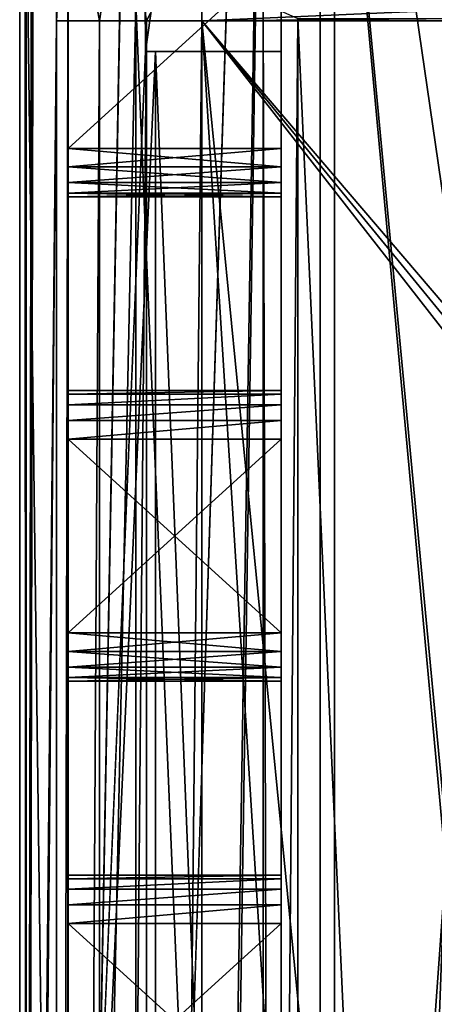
# Model space of a CAD drawing. Extents: x -3 to 104, y -79 to 161.
# Tile 22 of 203: x -2.95 to 1.33, y -21.73 to -11.57. Entities that reach past the tile are written whole.
import ezdxf

# ---------------------------------------------------------------- set-up
doc = ezdxf.new("R2010")
doc.units = 0
doc.header["$MEASUREMENT"] = 0

msp = doc.modelspace()

# ---------------------------------------------------------------- linework, layer by layer
for points in [[(-2.95, -77.599998, -76.900002), (-2.95, 159.899994, -76.900002), (-0.25, 6.1, -76.900002)], [(-2.95, 159.899994, -76.900002), (-2.95, -77.599998, -76.900002), (-2.95, -4.9, -68.400002)], [(-2.9501, -67.600098, 10.1), (-2.9501, 149.899994, 10.1), (-1.7501, -2.4, 10.1)], [(-2.9501, 149.899994, 10.1), (-2.9501, -67.600098, 10.1), (-2.8837, -43.599998, 17.700001)], [(-2.9501, 149.899994, 10.1), (-2.8837, -43.599998, 17.700001), (-2.8837, 129.899994, 17.700001)], [(-2.8837, 129.899994, 17.700001), (-2.8837, -43.599998, 17.700001), (-2.7432, 45.761299, 33.799999)], [(6.8364, 20.8113, 18.9), (0.3, 129.649994, 18.9), (0.3, -43.349998, 18.9)], [(0.3, 129.649994, 17.299999), (6.8364, 20.8113, 17.299999), (0.3, -43.349998, 17.299999)], [(0.3, 129.649994, 18.9), (0.3, 129.649994, 17.299999), (0.3, -43.349998, 18.9)], [(0.3, -43.349998, 18.9), (0.3, 129.649994, 17.299999), (0.3, -43.349998, 17.299999)], [(-2.95, -4.1346, -9.5522), (-2.95, -42.700001, 10.1), (-2.95, 129, 10.1)], [(-2.95, 129, 10.1), (-2.95, -42.700001, 10.1), (-1.65, -11.9, 10.1)], [(-2.95, 129, 10.1), (-1.65, -11.9, 10.1), (-1.65, -1.9, 10.1)], [(-2.7432, 45.761299, 33.799999), (-2.8837, -43.599998, 17.700001), (-2.7432, 41.261299, 33.799999)], [(-2.8837, -43.599998, 17.700001), (-2.7432, 25.761299, 33.799999), (-2.7432, 41.261299, 33.799999)], [(-2.8837, -43.599998, 17.700001), (-2.7424, 25.299999, 33.8923), (-2.7432, 25.761299, 33.799999)], [(-2.8837, -43.599998, 17.700001), (-2.74, 24.877399, 34.1661), (-2.7424, 25.299999, 33.8923)], [(-2.8837, -43.599998, 17.700001), (-2.7363, 24.5991, 34.589901), (-2.74, 24.877399, 34.1661)], [(-2.8837, -43.599998, 17.700001), (-2.5712, -11.5827, 53.5131), (-2.7363, 24.5991, 34.589901)], [(-2.5712, -11.5827, 53.5131), (-2.5652, -8.9222, 54.199402), (-2.7363, 24.5991, 34.589901)], [(7.0098, 20.052, 18.9), (6.8364, 20.8113, 18.9), (0.3, -43.349998, 18.9)], [(6.8364, 20.8113, 17.299999), (7.0098, 20.052, 17.299999), (0.3, -43.349998, 17.299999)], [(7.4953, 19.4431, 18.9), (7.0098, 20.052, 18.9), (0.3, -43.349998, 18.9)], [(7.0098, 20.052, 17.299999), (7.4953, 19.4431, 17.299999), (0.3, -43.349998, 17.299999)], [(0.3, -43.349998, 18.9), (8.197, 19.1052, 18.9), (7.4953, 19.4431, 18.9)], [(8.197, 19.1052, 17.299999), (0.3, -43.349998, 17.299999), (7.4953, 19.4431, 17.299999)], [(2.3, -43.349998, 18.9), (8.197, 19.1052, 18.9), (0.3, -43.349998, 18.9)], [(8.197, 19.1052, 17.299999), (2.3, -43.349998, 17.299999), (0.3, -43.349998, 17.299999)], [(-1.45, -68.900002, -76.900002), (-2.95, -77.599998, -76.900002), (-0.25, 6.1, -76.900002)], [(-1.3739, -68.517303, -76.900002), (-1.45, -68.900002, -76.900002), (-0.25, 6.1, -76.900002)], [(-0.25, -66.400002, -76.900002), (-1.3739, -68.517303, -76.900002), (-0.25, 6.1, -76.900002)], [(-0.25, -12.9, -65.900002), (-0.25, 6.1, -76.900002), (-0.25, -10.9, -65.900002)], [(-0.25, -15.9, -65.900002), (-0.25, 6.1, -76.900002), (-0.25, -12.9, -65.900002)], [(-0.25, -17.9, -65.900002), (-0.25, 6.1, -76.900002), (-0.25, -15.9, -65.900002)], [(-0.25, -20.9, -65.900002), (-0.25, 6.1, -76.900002), (-0.25, -17.9, -65.900002)], [(-0.25, -22.9, -65.900002), (-0.25, 6.1, -76.900002), (-0.25, -20.9, -65.900002)], [(-0.25, -66.400002, -76.900002), (-0.25, 6.1, -76.900002), (-0.25, -22.9, -65.900002)], [(-1.65, -11.9, 8.1), (-1.65, -1.9, 10.1), (-1.65, -11.9, 10.1)], [(-1.65, -11.9, 8.1), (-1.65, -1.9, 8.1), (-1.65, -1.9, 10.1)], [(-1.65, -11.9, 8.1), (-0.25, -11.9, 8.1), (-0.25, -1.9, 8.1)], [(-1.65, -11.9, 8.1), (-0.25, -1.9, 8.1), (-1.65, -1.9, 8.1)], [(-0.25, -1.9, 2.8), (1.8534, -16.384899, 2.8), (1.8, -6.8, 2.8)], [(-0.25, -1.9, 2.8), (1.45, -20.299999, 2.8), (1.8534, -16.384899, 2.8)], [(-0.25, -1.9, 2.8), (-0.25, -44.099998, 2.8), (1.45, -20.299999, 2.8)], [(2.5094, -14.0106, 1), (-0.25, -1.9, 1), (3.2188, -7.3207, 1)], [(1.4531, -19.9555, 1), (-0.25, -1.9, 1), (2.5094, -14.0106, 1)], [(-0.25, -66.400002, 1), (-0.25, -1.9, 1), (1.4531, -19.9555, 1)], [(-0.25, -11.9, 8.1), (-0.25, -1.9, 2.8), (-0.25, -1.9, 8.1)], [(-0.25, -44.099998, 2.8), (-0.25, -1.9, 2.8), (-0.25, -11.9, 8.1)], [(-0.25, -12.9, -11.9), (-0.25, -10.9, -11.9), (-0.25, -1.9, 1)], [(-0.25, -15.9, -11.9), (-0.25, -12.9, -11.9), (-0.25, -1.9, 1)], [(-0.25, -17.9, -11.9), (-0.25, -15.9, -11.9), (-0.25, -1.9, 1)], [(-0.25, -20.9, -11.9), (-0.25, -17.9, -11.9), (-0.25, -1.9, 1)], [(-0.25, -22.9, -11.9), (-0.25, -20.9, -11.9), (-0.25, -1.9, 1)], [(-0.25, -25.9, -11.9), (-0.25, -22.9, -11.9), (-0.25, -1.9, 1)], [(-0.25, -27.9, -11.9), (-0.25, -25.9, -11.9), (-0.25, -1.9, 1)], [(-0.25, -30.9, -11.9), (-0.25, -27.9, -11.9), (-0.25, -1.9, 1)], [(-0.25, -32.900002, -11.9), (-0.25, -30.9, -11.9), (-0.25, -1.9, 1)], [(-0.25, -66.400002, 1), (-0.25, -32.900002, -11.9), (-0.25, -1.9, 1)], [(-2.9501, -67.600098, 10.1), (-1.7501, -2.4, 10.1), (-1.7501, -11.4, 10.1)], [(-2.95, -4.9, -9.4), (-2.95, -42.700001, 10.1), (-2.95, -4.1346, -9.5522)], [(0.15, -37.943501, 6.9), (2.8134, -7.5159, 6.9), (0.15, -4.8, 6.9)], [(0.15, -4.8, 5.3), (0.15, -37.943501, 6.9), (0.15, -4.8, 6.9)], [(0.15, -37.943501, 5.3), (0.15, -37.943501, 6.9), (0.15, -4.8, 5.3)], [(2.8134, -7.5159, 5.3), (4.0065, -14.8922, 5.3), (0.15, -4.8, 5.3)], [(4.0065, -14.8922, 5.3), (3.15, -20.299999, 5.3), (0.15, -4.8, 5.3)], [(3.15, -20.299999, 5.3), (0.15, -37.943501, 5.3), (0.15, -4.8, 5.3)], [(-2.95, -4.9, -9.4), (-2.95, -42.700001, 6.1), (-2.95, -42.700001, 10.1)], [(-2.95, -4.9, -9.4), (-2.95, -43.900002, -9.4), (-2.95, -42.700001, 6.1)], [(-2.95, -4.9, -68.400002), (-2.95, -77.599998, -76.900002), (-2.95, -43.900002, -68.400002)], [(-2.45, -43.900002, -9.4), (-2.95, -4.9, -9.4), (-2.45, -4.9, -9.4)], [(-2.95, -43.900002, -9.4), (-2.95, -4.9, -9.4), (-2.45, -43.900002, -9.4)], [(-2.95, -4.9, -68.400002), (-2.45, -43.900002, -68.400002), (-2.45, -4.9, -68.400002)], [(-2.95, -4.9, -68.400002), (-2.95, -43.900002, -68.400002), (-2.45, -43.900002, -68.400002)], [(-2.45, -10.9, -11.9), (-2.45, -12.9, -11.9), (-2.45, -4.9, -9.4)], [(-2.45, -12.9, -11.9), (-2.45, -15.9, -11.9), (-2.45, -4.9, -9.4)], [(-2.45, -15.9, -11.9), (-2.45, -17.9, -11.9), (-2.45, -4.9, -9.4)], [(-2.45, -17.9, -11.9), (-2.45, -20.9, -11.9), (-2.45, -4.9, -9.4)], [(-2.45, -20.9, -11.9), (-2.45, -22.9, -11.9), (-2.45, -4.9, -9.4)], [(-2.45, -22.9, -11.9), (-2.45, -25.9, -11.9), (-2.45, -4.9, -9.4)], [(-2.45, -25.9, -11.9), (-2.45, -43.900002, -9.4), (-2.45, -4.9, -9.4)], [(-2.45, -4.9, -68.400002), (-2.45, -12.9, -65.900002), (-2.45, -10.9, -65.900002)], [(-2.45, -4.9, -68.400002), (-2.45, -15.9, -65.900002), (-2.45, -12.9, -65.900002)], [(-2.45, -4.9, -68.400002), (-2.45, -17.9, -65.900002), (-2.45, -15.9, -65.900002)], [(-2.45, -4.9, -68.400002), (-2.45, -43.900002, -68.400002), (-2.45, -17.9, -65.900002)], [(0.15, -37.943501, 6.9), (3.2712, -8.09, 6.9), (2.8134, -7.5159, 6.9)], [(0.15, -37.943501, 6.9), (3.9328, -8.4086, 6.9), (3.2712, -8.09, 6.9)], [(0.15, -37.943501, 6.9), (5.1712, -41.066601, 6.9), (4.6672, -8.4086, 6.9)], [(0.15, -37.943501, 6.9), (4.6672, -8.4086, 6.9), (3.9328, -8.4086, 6.9)], [(-2.4631, -9.751, 54.4062), (-2.5652, -8.9222, 54.199402), (-2.5712, -11.5827, 53.5131)], [(50.4114, -9.3229, 55.700001), (-1.0713, -11.5827, 55), (82.249298, -10.8382, 55.07)], [(-1.0694, -10.4872, 55.155701), (-1.0713, -11.5827, 55), (50.4114, -9.3229, 55.700001)], [(-2.4631, -9.751, 54.4062), (-2.5712, -11.5827, 53.5131), (-2.4533, -11.5827, 54.083099)], [(-2.4631, -9.751, 54.4062), (-2.4533, -11.5827, 54.083099), (-2.1273, -11.5827, 54.5653)], [(-1.8898, -10.0127, 55.059299), (-2.4631, -9.751, 54.4062), (-2.1273, -11.5827, 54.5653)], [(-1.8898, -10.0127, 55.059299), (-2.1273, -11.5827, 54.5653), (-1.6423, -11.5827, 54.8871)], [(-1.8898, -10.0127, 55.059299), (-1.6423, -11.5827, 54.8871), (-1.0694, -10.4872, 55.155701)], [(-1.0713, -11.5827, 55), (-1.0694, -10.4872, 55.155701), (-1.6423, -11.5827, 54.8871)], [(82.249298, -10.8382, 55.07), (-1.0713, -11.5827, 55), (82.362297, -11.5827, 55)], [(-2.45, -10.9, -39.900002), (-2.45, -12.9, -37.900002), (-2.45, -10.9, -37.900002)], [(-2.45, -10.9, -39.900002), (-2.45, -12.9, -39.900002), (-2.45, -12.9, -37.900002)], [(-0.25, -10.9, -39.900002), (-2.45, -12.9, -39.900002), (-2.45, -10.9, -39.900002)], [(-0.25, -12.9, -39.900002), (-2.45, -12.9, -39.900002), (-0.25, -10.9, -39.900002)], [(-2.45, -12.9, -65.900002), (-0.25, -12.9, -65.900002), (-0.25, -10.9, -65.900002)], [(-2.45, -10.9, -65.900002), (-2.45, -12.9, -65.900002), (-0.25, -10.9, -65.900002)], [(-0.25, -10.9, -11.9), (-2.45, -12.9, -11.9), (-2.45, -10.9, -11.9)], [(-0.25, -12.9, -11.9), (-2.45, -12.9, -11.9), (-0.25, -10.9, -11.9)], [(-2.45, -12.9, -37.900002), (-0.25, -12.9, -37.900002), (-0.25, -10.9, -37.900002)], [(-2.45, -10.9, -37.900002), (-2.45, -12.9, -37.900002), (-0.25, -10.9, -37.900002)], [(-0.25, -12.9, -39.900002), (-0.25, -10.9, -37.900002), (-0.25, -12.9, -37.900002)], [(-0.25, -12.9, -39.900002), (-0.25, -10.9, -39.900002), (-0.25, -10.9, -37.900002)], [(-1.7501, -67.600098, 10.1), (-2.9501, -67.600098, 10.1), (-1.7501, -11.4, 10.1)], [(-1.7501, -11.4, 11.7), (-1.7501, -42.700001, 11.7), (-1.7501, -11.4, 10.1)], [(-1.7501, -42.700001, 11.7), (-1.7501, -67.600098, 10.1), (-1.7501, -11.4, 10.1)], [(-1.7501, -11.4, 11.7), (-0.436, -11.4, 11.7), (-0.436, -42.700001, 11.7)], [(-1.7501, -11.4, 11.7), (-0.436, -42.700001, 11.7), (-1.7501, -42.700001, 11.7)], [(-0.0799, -11.5615, 52.5), (-0.3487, -43.599998, 21.700001), (-0.436, -11.4, 11.7)], [(-0.3487, -43.599998, 21.700001), (-0.436, -42.700001, 11.7), (-0.436, -11.4, 11.7)], [(-2.8837, -43.599998, 17.700001), (-2.8488, -43.599998, 21.700001), (-2.5712, -11.5827, 53.5131)], [(-2.8488, -43.599998, 21.700001), (-2.5712, -67.221199, 53.5131), (-2.5712, -11.5827, 53.5131)], [(-2.5712, -67.221199, 53.5131), (-2.4533, -11.5827, 54.083099), (-2.5712, -11.5827, 53.5131)], [(-2.5712, -67.221199, 53.5131), (-2.4533, -67.221199, 54.083099), (-2.4533, -11.5827, 54.083099)], [(-2.4533, -67.221199, 54.083099), (-2.1273, -11.5827, 54.5653), (-2.4533, -11.5827, 54.083099)], [(-2.4533, -67.221199, 54.083099), (-2.1273, -67.221199, 54.5653), (-2.1273, -11.5827, 54.5653)], [(-2.1273, -67.221199, 54.5653), (-1.6423, -11.5827, 54.8871), (-2.1273, -11.5827, 54.5653)], [(-2.1273, -67.221199, 54.5653), (-1.6423, -67.221199, 54.8871), (-1.6423, -11.5827, 54.8871)], [(-1.6423, -67.221199, 54.8871), (-1.0713, -67.221199, 55), (-1.0713, -11.5827, 55)], [(-1.6423, -67.221199, 54.8871), (-1.0713, -11.5827, 55), (-1.6423, -11.5827, 54.8871)], [(42.380001, -62.450001, 55), (82.362297, -11.5827, 55), (-1.0713, -11.5827, 55)], [(40.8493, -62.754501, 55), (42.380001, -62.450001, 55), (-1.0713, -11.5827, 55)], [(39.551601, -63.621601, 55), (40.8493, -62.754501, 55), (-1.0713, -11.5827, 55)], [(4.421, -67.5345, 55), (39.551601, -63.621601, 55), (-1.0713, -11.5827, 55)], [(2.4289, -67.221199, 55), (4.421, -67.5345, 55), (-1.0713, -11.5827, 55)], [(-1.0713, -67.221199, 55), (2.4289, -67.221199, 55), (-1.0713, -11.5827, 55)], [(-0.0799, -66.229897, 52.5), (-0.3487, -43.599998, 21.700001), (-0.0799, -11.5615, 52.5)], [(5.5864, -11.5615, 52.5), (2.4203, -66.229897, 52.5), (-0.0799, -11.5615, 52.5)], [(2.4203, -66.229897, 52.5), (-0.0799, -66.229897, 52.5), (-0.0799, -11.5615, 52.5)], [(-2.95, -42.700001, 10.1), (-1.55, -11.9, 10.1), (-1.65, -11.9, 10.1)], [(-1.55, -44.099998, 10.1), (-1.55, -11.9, 10.1), (-2.95, -42.700001, 10.1)], [(-1.65, -11.9, 8.1), (-1.55, -11.9, 10.1), (-0.25, -11.9, 8.1)], [(-1.65, -11.9, 8.1), (-1.65, -11.9, 10.1), (-1.55, -11.9, 10.1)], [(-1.55, -11.9, 10.1), (-1.55, -44.099998, 10.1), (-1.55, -11.9, 11.3)], [(-1.55, -11.9, 11.3), (-1.55, -44.099998, 10.1), (-1.55, -44.099998, 11.3)], [(-0.25, -11.9, 8.1), (-1.55, -11.9, 10.1), (-0.25, -11.9, 11.3)], [(-1.55, -11.9, 10.1), (-1.55, -11.9, 11.3), (-0.25, -11.9, 11.3)], [(-1.55, -11.9, 11.3), (-0.25, -44.099998, 11.3), (-0.25, -11.9, 11.3)], [(-1.55, -11.9, 11.3), (-1.55, -44.099998, 11.3), (-0.25, -44.099998, 11.3)], [(-0.25, -44.099998, 11.3), (-0.25, -11.9, 8.1), (-0.25, -11.9, 11.3)], [(-0.25, -44.099998, 2.8), (-0.25, -11.9, 8.1), (-0.25, -44.099998, 11.3)], [(-2.45, -13.0913, -11.9381), (-2.45, -15.9, -11.9), (-2.45, -12.9, -11.9)], [(-2.45, -12.9, -37.900002), (-2.45, -13.0913, -39.938099), (-2.45, -13.0913, -37.8619)], [(-2.45, -12.9, -39.900002), (-2.45, -13.0913, -39.938099), (-2.45, -12.9, -37.900002)], [(-2.45, -12.9, -65.900002), (-2.45, -15.9, -65.900002), (-2.45, -13.0913, -65.8619)], [(-0.25, -12.9, -65.900002), (-2.45, -12.9, -65.900002), (-0.25, -13.0913, -65.8619)], [(-2.45, -12.9, -65.900002), (-2.45, -13.0913, -65.8619), (-0.25, -13.0913, -65.8619)], [(-0.25, -13.0913, -39.938099), (-2.45, -13.0913, -39.938099), (-0.25, -12.9, -39.900002)], [(-2.45, -13.0913, -39.938099), (-2.45, -12.9, -39.900002), (-0.25, -12.9, -39.900002)], [(-0.25, -12.9, -37.900002), (-2.45, -12.9, -37.900002), (-0.25, -13.0913, -37.8619)], [(-2.45, -12.9, -37.900002), (-2.45, -13.0913, -37.8619), (-0.25, -13.0913, -37.8619)], [(-0.25, -13.0913, -11.9381), (-2.45, -12.9, -11.9), (-0.25, -12.9, -11.9)], [(-2.45, -13.0913, -11.9381), (-2.45, -12.9, -11.9), (-0.25, -13.0913, -11.9381)], [(-0.25, -15.9, -11.9), (-0.25, -13.0913, -11.9381), (-0.25, -12.9, -11.9)], [(-0.25, -13.0913, -39.938099), (-0.25, -12.9, -37.900002), (-0.25, -13.0913, -37.8619)], [(-0.25, -13.0913, -39.938099), (-0.25, -12.9, -39.900002), (-0.25, -12.9, -37.900002)], [(-0.25, -15.7087, -65.8619), (-0.25, -12.9, -65.900002), (-0.25, -13.0913, -65.8619)], [(-0.25, -15.9, -65.900002), (-0.25, -12.9, -65.900002), (-0.25, -15.7087, -65.8619)], [(-2.45, -13.2536, -12.0464), (-2.45, -15.7087, -11.9381), (-2.45, -13.0913, -11.9381)], [(-2.45, -15.7087, -11.9381), (-2.45, -15.9, -11.9), (-2.45, -13.0913, -11.9381)], [(-2.45, -13.0913, -37.8619), (-2.45, -13.2536, -40.046398), (-2.45, -13.2536, -37.753601)], [(-2.45, -13.0913, -39.938099), (-2.45, -13.2536, -40.046398), (-2.45, -13.0913, -37.8619)], [(-2.45, -13.0913, -65.8619), (-2.45, -15.7087, -65.8619), (-2.45, -13.2536, -65.753601)], [(-2.45, -13.0913, -65.8619), (-2.45, -15.9, -65.900002), (-2.45, -15.7087, -65.8619)], [(-0.25, -13.0913, -65.8619), (-2.45, -13.0913, -65.8619), (-0.25, -13.2536, -65.753601)], [(-2.45, -13.0913, -65.8619), (-2.45, -13.2536, -65.753601), (-0.25, -13.2536, -65.753601)], [(-0.25, -13.2536, -40.046398), (-2.45, -13.2536, -40.046398), (-0.25, -13.0913, -39.938099)], [(-2.45, -13.2536, -40.046398), (-2.45, -13.0913, -39.938099), (-0.25, -13.0913, -39.938099)], [(-0.25, -13.0913, -37.8619), (-2.45, -13.0913, -37.8619), (-0.25, -13.2536, -37.753601)], [(-2.45, -13.0913, -37.8619), (-2.45, -13.2536, -37.753601), (-0.25, -13.2536, -37.753601)], [(-0.25, -13.2536, -12.0464), (-2.45, -13.0913, -11.9381), (-0.25, -13.0913, -11.9381)], [(-2.45, -13.2536, -12.0464), (-2.45, -13.0913, -11.9381), (-0.25, -13.2536, -12.0464)], [(-0.25, -15.7087, -11.9381), (-0.25, -13.2536, -12.0464), (-0.25, -13.0913, -11.9381)], [(-0.25, -15.9, -11.9), (-0.25, -15.7087, -11.9381), (-0.25, -13.0913, -11.9381)], [(-0.25, -13.2536, -40.046398), (-0.25, -13.0913, -37.8619), (-0.25, -13.2536, -37.753601)], [(-0.25, -13.2536, -40.046398), (-0.25, -13.0913, -39.938099), (-0.25, -13.0913, -37.8619)], [(-0.25, -15.5464, -65.753601), (-0.25, -13.0913, -65.8619), (-0.25, -13.2536, -65.753601)], [(-0.25, -15.7087, -65.8619), (-0.25, -13.0913, -65.8619), (-0.25, -15.5464, -65.753601)], [(-2.45, -15.5464, -12.0464), (-2.45, -15.7087, -11.9381), (-2.45, -13.2536, -12.0464)], [(-2.45, -13.3619, -12.2087), (-2.45, -15.4381, -12.2087), (-2.45, -13.2536, -12.0464)], [(-2.45, -13.2536, -12.0464), (-2.45, -15.4381, -12.2087), (-2.45, -15.5464, -12.0464)], [(-2.45, -13.2536, -37.753601), (-2.45, -15.5464, -37.753601), (-2.45, -13.3619, -37.591301)], [(-2.45, -13.2536, -40.046398), (-2.45, -15.5464, -40.046398), (-2.45, -13.2536, -37.753601)], [(-2.45, -13.2536, -37.753601), (-2.45, -15.5464, -40.046398), (-2.45, -15.5464, -37.753601)], [(-2.45, -13.3619, -40.208698), (-2.45, -15.4381, -40.208698), (-2.45, -13.2536, -40.046398)], [(-2.45, -13.2536, -40.046398), (-2.45, -15.4381, -40.208698), (-2.45, -15.5464, -40.046398)], [(-2.45, -13.2536, -65.753601), (-2.45, -15.5464, -65.753601), (-2.45, -13.3619, -65.591301)], [(-2.45, -13.2536, -65.753601), (-2.45, -15.7087, -65.8619), (-2.45, -15.5464, -65.753601)], [(-0.25, -13.2536, -65.753601), (-2.45, -13.2536, -65.753601), (-0.25, -13.3619, -65.591301)], [(-2.45, -13.2536, -65.753601), (-2.45, -13.3619, -65.591301), (-0.25, -13.3619, -65.591301)], [(-0.25, -13.3619, -40.208698), (-2.45, -13.3619, -40.208698), (-0.25, -13.2536, -40.046398)], [(-2.45, -13.3619, -40.208698), (-2.45, -13.2536, -40.046398), (-0.25, -13.2536, -40.046398)], [(-0.25, -13.2536, -37.753601), (-2.45, -13.2536, -37.753601), (-0.25, -13.3619, -37.591301)], [(-2.45, -13.2536, -37.753601), (-2.45, -13.3619, -37.591301), (-0.25, -13.3619, -37.591301)], [(-0.25, -13.3619, -12.2087), (-2.45, -13.2536, -12.0464), (-0.25, -13.2536, -12.0464)], [(-2.45, -13.3619, -12.2087), (-2.45, -13.2536, -12.0464), (-0.25, -13.3619, -12.2087)], [(-0.25, -15.5464, -12.0464), (-0.25, -13.3619, -12.2087), (-0.25, -13.2536, -12.0464)], [(-0.25, -15.7087, -11.9381), (-0.25, -15.5464, -12.0464), (-0.25, -13.2536, -12.0464)], [(-0.25, -15.4381, -37.591301), (-0.25, -13.2536, -37.753601), (-0.25, -13.3619, -37.591301)], [(-0.25, -15.5464, -37.753601), (-0.25, -13.2536, -37.753601), (-0.25, -15.4381, -37.591301)], [(-0.25, -15.5464, -40.046398), (-0.25, -13.2536, -40.046398), (-0.25, -13.2536, -37.753601)], [(-0.25, -15.5464, -40.046398), (-0.25, -13.2536, -37.753601), (-0.25, -15.5464, -37.753601)], [(-0.25, -15.4381, -40.208698), (-0.25, -13.2536, -40.046398), (-0.25, -15.5464, -40.046398)], [(-0.25, -15.4381, -40.208698), (-0.25, -13.3619, -40.208698), (-0.25, -13.2536, -40.046398)], [(-0.25, -15.4381, -65.591301), (-0.25, -13.2536, -65.753601), (-0.25, -13.3619, -65.591301)], [(-0.25, -15.5464, -65.753601), (-0.25, -13.2536, -65.753601), (-0.25, -15.4381, -65.591301)], [(-2.45, -13.4, -12.4), (-2.45, -15.4, -12.4), (-2.45, -13.3619, -12.2087)], [(-2.45, -13.3619, -12.2087), (-2.45, -15.4, -12.4), (-2.45, -15.4381, -12.2087)], [(-2.45, -13.3619, -37.591301), (-2.45, -15.4, -37.400002), (-2.45, -13.4, -37.400002)], [(-2.45, -13.3619, -37.591301), (-2.45, -15.4381, -37.591301), (-2.45, -15.4, -37.400002)], [(-2.45, -13.3619, -37.591301), (-2.45, -15.5464, -37.753601), (-2.45, -15.4381, -37.591301)], [(-2.45, -13.3619, -40.208698), (-2.45, -15.4, -40.400002), (-2.45, -15.4381, -40.208698)], [(-2.45, -13.4, -40.400002), (-2.45, -15.4, -40.400002), (-2.45, -13.3619, -40.208698)], [(-2.45, -13.3619, -65.591301), (-2.45, -15.4381, -65.591301), (-2.45, -13.4, -65.400002)], [(-2.45, -13.3619, -65.591301), (-2.45, -15.5464, -65.753601), (-2.45, -15.4381, -65.591301)], [(-0.25, -13.3619, -65.591301), (-2.45, -13.3619, -65.591301), (-0.25, -13.4, -65.400002)], [(-2.45, -13.3619, -65.591301), (-2.45, -13.4, -65.400002), (-0.25, -13.4, -65.400002)], [(-0.25, -13.4, -40.400002), (-2.45, -13.4, -40.400002), (-0.25, -13.3619, -40.208698)], [(-2.45, -13.4, -40.400002), (-2.45, -13.3619, -40.208698), (-0.25, -13.3619, -40.208698)], [(-0.25, -13.3619, -37.591301), (-2.45, -13.3619, -37.591301), (-0.25, -13.4, -37.400002)], [(-2.45, -13.3619, -37.591301), (-2.45, -13.4, -37.400002), (-0.25, -13.4, -37.400002)], [(-2.45, -13.4, -12.4), (-2.45, -13.3619, -12.2087), (-0.25, -13.4, -12.4)], [(-0.25, -13.4, -12.4), (-2.45, -13.3619, -12.2087), (-0.25, -13.3619, -12.2087)], [(-2.45, -13.4, -37.400002), (-2.45, -15.4, -37.400002), (-2.45, -13.4, -12.4)], [(-2.45, -13.4, -12.4), (-2.45, -15.4, -37.400002), (-2.45, -15.4, -12.4)], [(-2.45, -13.4, -40.400002), (-2.45, -15.4, -65.400002), (-2.45, -15.4, -40.400002)], [(-2.45, -13.4, -65.400002), (-2.45, -15.4, -65.400002), (-2.45, -13.4, -40.400002)], [(-2.45, -13.4, -65.400002), (-2.45, -15.4381, -65.591301), (-2.45, -15.4, -65.400002)], [(-2.45, -13.4, -65.400002), (-0.25, -13.4, -40.400002), (-0.25, -13.4, -65.400002)], [(-2.45, -13.4, -65.400002), (-2.45, -13.4, -40.400002), (-0.25, -13.4, -40.400002)], [(-2.45, -13.4, -37.400002), (-0.25, -13.4, -12.4), (-0.25, -13.4, -37.400002)], [(-2.45, -13.4, -37.400002), (-2.45, -13.4, -12.4), (-0.25, -13.4, -12.4)], [(-0.25, -15.4381, -12.2087), (-0.25, -13.3619, -12.2087), (-0.25, -15.5464, -12.0464)], [(-0.25, -15.4, -12.4), (-0.25, -13.4, -12.4), (-0.25, -13.3619, -12.2087)], [(-0.25, -15.4, -12.4), (-0.25, -13.3619, -12.2087), (-0.25, -15.4381, -12.2087)], [(-0.25, -15.4, -37.400002), (-0.25, -13.3619, -37.591301), (-0.25, -13.4, -37.400002)], [(-0.25, -15.4381, -37.591301), (-0.25, -13.3619, -37.591301), (-0.25, -15.4, -37.400002)], [(-0.25, -15.4, -40.400002), (-0.25, -13.3619, -40.208698), (-0.25, -15.4381, -40.208698)], [(-0.25, -15.4, -40.400002), (-0.25, -13.4, -40.400002), (-0.25, -13.3619, -40.208698)], [(-0.25, -15.4, -65.400002), (-0.25, -13.3619, -65.591301), (-0.25, -13.4, -65.400002)], [(-0.25, -15.4381, -65.591301), (-0.25, -13.3619, -65.591301), (-0.25, -15.4, -65.400002)], [(-0.25, -13.4, -37.400002), (-0.25, -13.4, -12.4), (-0.25, -15.4, -12.4)], [(-0.25, -15.4, -37.400002), (-0.25, -13.4, -37.400002), (-0.25, -15.4, -12.4)], [(-0.25, -15.4, -65.400002), (-0.25, -13.4, -65.400002), (-0.25, -13.4, -40.400002)], [(-0.25, -15.4, -65.400002), (-0.25, -13.4, -40.400002), (-0.25, -15.4, -40.400002)], [(-0.25, -15.4381, -12.2087), (-2.45, -15.4381, -12.2087), (-0.25, -15.4, -12.4)], [(-2.45, -15.4381, -12.2087), (-2.45, -15.4, -12.4), (-0.25, -15.4, -12.4)], [(-0.25, -15.4, -12.4), (-2.45, -15.4, -37.400002), (-0.25, -15.4, -37.400002)], [(-2.45, -15.4, -12.4), (-2.45, -15.4, -37.400002), (-0.25, -15.4, -12.4)], [(-2.45, -15.4, -37.400002), (-2.45, -15.4381, -37.591301), (-0.25, -15.4, -37.400002)], [(-0.25, -15.4, -37.400002), (-2.45, -15.4381, -37.591301), (-0.25, -15.4381, -37.591301)], [(-0.25, -15.4381, -40.208698), (-2.45, -15.4381, -40.208698), (-0.25, -15.4, -40.400002)], [(-2.45, -15.4381, -40.208698), (-2.45, -15.4, -40.400002), (-0.25, -15.4, -40.400002)], [(-0.25, -15.4, -40.400002), (-2.45, -15.4, -65.400002), (-0.25, -15.4, -65.400002)], [(-2.45, -15.4, -40.400002), (-2.45, -15.4, -65.400002), (-0.25, -15.4, -40.400002)], [(-2.45, -15.4, -65.400002), (-2.45, -15.4381, -65.591301), (-0.25, -15.4, -65.400002)], [(-0.25, -15.4, -65.400002), (-2.45, -15.4381, -65.591301), (-0.25, -15.4381, -65.591301)], [(-0.25, -15.5464, -12.0464), (-2.45, -15.5464, -12.0464), (-0.25, -15.4381, -12.2087)], [(-2.45, -15.5464, -12.0464), (-2.45, -15.4381, -12.2087), (-0.25, -15.4381, -12.2087)], [(-0.25, -15.4381, -37.591301), (-2.45, -15.5464, -37.753601), (-0.25, -15.5464, -37.753601)], [(-2.45, -15.4381, -37.591301), (-2.45, -15.5464, -37.753601), (-0.25, -15.4381, -37.591301)], [(-0.25, -15.5464, -40.046398), (-2.45, -15.5464, -40.046398), (-0.25, -15.4381, -40.208698)], [(-2.45, -15.5464, -40.046398), (-2.45, -15.4381, -40.208698), (-0.25, -15.4381, -40.208698)], [(-0.25, -15.4381, -65.591301), (-2.45, -15.5464, -65.753601), (-0.25, -15.5464, -65.753601)], [(-2.45, -15.4381, -65.591301), (-2.45, -15.5464, -65.753601), (-0.25, -15.4381, -65.591301)], [(-2.45, -15.5464, -37.753601), (-2.45, -15.7087, -39.938099), (-2.45, -15.7087, -37.8619)], [(-2.45, -15.5464, -40.046398), (-2.45, -15.7087, -39.938099), (-2.45, -15.5464, -37.753601)], [(-0.25, -15.7087, -11.9381), (-2.45, -15.7087, -11.9381), (-0.25, -15.5464, -12.0464)], [(-2.45, -15.7087, -11.9381), (-2.45, -15.5464, -12.0464), (-0.25, -15.5464, -12.0464)], [(-0.25, -15.5464, -37.753601), (-2.45, -15.7087, -37.8619), (-0.25, -15.7087, -37.8619)], [(-2.45, -15.5464, -37.753601), (-2.45, -15.7087, -37.8619), (-0.25, -15.5464, -37.753601)], [(-0.25, -15.7087, -39.938099), (-2.45, -15.7087, -39.938099), (-0.25, -15.5464, -40.046398)], [(-2.45, -15.7087, -39.938099), (-2.45, -15.5464, -40.046398), (-0.25, -15.5464, -40.046398)], [(-0.25, -15.5464, -65.753601), (-2.45, -15.7087, -65.8619), (-0.25, -15.7087, -65.8619)], [(-2.45, -15.5464, -65.753601), (-2.45, -15.7087, -65.8619), (-0.25, -15.5464, -65.753601)], [(-0.25, -15.7087, -39.938099), (-0.25, -15.5464, -40.046398), (-0.25, -15.5464, -37.753601)], [(-0.25, -15.7087, -39.938099), (-0.25, -15.5464, -37.753601), (-0.25, -15.7087, -37.8619)], [(-2.45, -15.7087, -39.938099), (-2.45, -15.9, -39.900002), (-2.45, -15.7087, -37.8619)], [(-2.45, -15.7087, -37.8619), (-2.45, -15.9, -39.900002), (-2.45, -15.9, -37.900002)], [(-0.25, -15.9, -11.9), (-2.45, -15.9, -11.9), (-0.25, -15.7087, -11.9381)], [(-2.45, -15.9, -11.9), (-2.45, -15.7087, -11.9381), (-0.25, -15.7087, -11.9381)], [(-0.25, -15.7087, -37.8619), (-2.45, -15.9, -37.900002), (-0.25, -15.9, -37.900002)], [(-2.45, -15.7087, -37.8619), (-2.45, -15.9, -37.900002), (-0.25, -15.7087, -37.8619)], [(-0.25, -15.9, -39.900002), (-2.45, -15.9, -39.900002), (-0.25, -15.7087, -39.938099)], [(-2.45, -15.9, -39.900002), (-2.45, -15.7087, -39.938099), (-0.25, -15.7087, -39.938099)], [(-0.25, -15.7087, -65.8619), (-2.45, -15.9, -65.900002), (-0.25, -15.9, -65.900002)], [(-2.45, -15.7087, -65.8619), (-2.45, -15.9, -65.900002), (-0.25, -15.7087, -65.8619)], [(-0.25, -15.9, -39.900002), (-0.25, -15.7087, -37.8619), (-0.25, -15.9, -37.900002)], [(-0.25, -15.9, -39.900002), (-0.25, -15.7087, -39.938099), (-0.25, -15.7087, -37.8619)], [(-2.45, -15.9, -39.900002), (-2.45, -17.9, -39.900002), (-2.45, -15.9, -37.900002)], [(-2.45, -15.9, -37.900002), (-2.45, -17.9, -39.900002), (-2.45, -17.9, -37.900002)], [(-0.25, -17.9, -11.9), (-2.45, -17.9, -11.9), (-2.45, -15.9, -11.9)], [(-0.25, -17.9, -11.9), (-2.45, -15.9, -11.9), (-0.25, -15.9, -11.9)], [(-2.45, -17.9, -37.900002), (-0.25, -17.9, -37.900002), (-0.25, -15.9, -37.900002)], [(-2.45, -15.9, -37.900002), (-2.45, -17.9, -37.900002), (-0.25, -15.9, -37.900002)], [(-0.25, -17.9, -39.900002), (-2.45, -17.9, -39.900002), (-2.45, -15.9, -39.900002)], [(-0.25, -17.9, -39.900002), (-2.45, -15.9, -39.900002), (-0.25, -15.9, -39.900002)], [(-2.45, -17.9, -65.900002), (-0.25, -17.9, -65.900002), (-0.25, -15.9, -65.900002)], [(-2.45, -15.9, -65.900002), (-2.45, -17.9, -65.900002), (-0.25, -15.9, -65.900002)], [(-0.25, -17.9, -39.900002), (-0.25, -15.9, -37.900002), (-0.25, -17.9, -37.900002)], [(-0.25, -17.9, -39.900002), (-0.25, -15.9, -39.900002), (-0.25, -15.9, -37.900002)], [(-2.45, -18.091299, -11.9381), (-2.45, -20.7087, -11.9381), (-2.45, -17.9, -11.9)], [(-2.45, -20.7087, -11.9381), (-2.45, -20.9, -11.9), (-2.45, -17.9, -11.9)], [(-2.45, -17.9, -39.900002), (-2.45, -18.091299, -39.938099), (-2.45, -17.9, -37.900002)], [(-2.45, -17.9, -37.900002), (-2.45, -18.091299, -39.938099), (-2.45, -18.091299, -37.8619)], [(-2.45, -17.9, -65.900002), (-2.45, -20.9, -65.900002), (-2.45, -18.091299, -65.8619)], [(-2.45, -17.9, -65.900002), (-2.45, -43.900002, -68.400002), (-2.45, -20.9, -65.900002)], [(-0.25, -17.9, -37.900002), (-2.45, -17.9, -37.900002), (-0.25, -18.091299, -37.8619)], [(-2.45, -17.9, -37.900002), (-2.45, -18.091299, -37.8619), (-0.25, -18.091299, -37.8619)], [(-0.25, -18.091299, -11.9381), (-2.45, -17.9, -11.9), (-0.25, -17.9, -11.9)], [(-2.45, -18.091299, -11.9381), (-2.45, -17.9, -11.9), (-0.25, -18.091299, -11.9381)], [(-0.25, -17.9, -65.900002), (-2.45, -17.9, -65.900002), (-0.25, -18.091299, -65.8619)], [(-2.45, -17.9, -65.900002), (-2.45, -18.091299, -65.8619), (-0.25, -18.091299, -65.8619)], [(-0.25, -18.091299, -39.938099), (-2.45, -18.091299, -39.938099), (-0.25, -17.9, -39.900002)], [(-2.45, -18.091299, -39.938099), (-2.45, -17.9, -39.900002), (-0.25, -17.9, -39.900002)], [(-0.25, -20.9, -11.9), (-0.25, -18.091299, -11.9381), (-0.25, -17.9, -11.9)], [(-0.25, -18.091299, -39.938099), (-0.25, -17.9, -39.900002), (-0.25, -17.9, -37.900002)], [(-0.25, -18.091299, -39.938099), (-0.25, -17.9, -37.900002), (-0.25, -18.091299, -37.8619)], [(-0.25, -20.7087, -65.8619), (-0.25, -17.9, -65.900002), (-0.25, -18.091299, -65.8619)], [(-0.25, -20.9, -65.900002), (-0.25, -17.9, -65.900002), (-0.25, -20.7087, -65.8619)], [(-2.45, -18.253599, -12.0464), (-2.45, -20.7087, -11.9381), (-2.45, -18.091299, -11.9381)], [(-2.45, -18.091299, -37.8619), (-2.45, -18.091299, -39.938099), (-2.45, -18.253599, -37.753601)], [(-2.45, -18.091299, -39.938099), (-2.45, -18.253599, -40.046398), (-2.45, -18.253599, -37.753601)], [(-2.45, -18.091299, -65.8619), (-2.45, -20.7087, -65.8619), (-2.45, -18.253599, -65.753601)], [(-2.45, -18.091299, -65.8619), (-2.45, -20.9, -65.900002), (-2.45, -20.7087, -65.8619)], [(-0.25, -18.091299, -37.8619), (-2.45, -18.091299, -37.8619), (-0.25, -18.253599, -37.753601)], [(-2.45, -18.091299, -37.8619), (-2.45, -18.253599, -37.753601), (-0.25, -18.253599, -37.753601)], [(-0.25, -18.253599, -12.0464), (-2.45, -18.091299, -11.9381), (-0.25, -18.091299, -11.9381)], [(-2.45, -18.253599, -12.0464), (-2.45, -18.091299, -11.9381), (-0.25, -18.253599, -12.0464)], [(-0.25, -18.091299, -65.8619), (-2.45, -18.091299, -65.8619), (-0.25, -18.253599, -65.753601)], [(-2.45, -18.091299, -65.8619), (-2.45, -18.253599, -65.753601), (-0.25, -18.253599, -65.753601)], [(-0.25, -18.253599, -40.046398), (-2.45, -18.253599, -40.046398), (-0.25, -18.091299, -39.938099)], [(-2.45, -18.253599, -40.046398), (-2.45, -18.091299, -39.938099), (-0.25, -18.091299, -39.938099)], [(-0.25, -20.7087, -11.9381), (-0.25, -18.253599, -12.0464), (-0.25, -18.091299, -11.9381)], [(-0.25, -20.9, -11.9), (-0.25, -20.7087, -11.9381), (-0.25, -18.091299, -11.9381)], [(-0.25, -18.253599, -40.046398), (-0.25, -18.091299, -39.938099), (-0.25, -18.091299, -37.8619)], [(-0.25, -18.253599, -40.046398), (-0.25, -18.091299, -37.8619), (-0.25, -18.253599, -37.753601)], [(-0.25, -20.5464, -65.753601), (-0.25, -18.091299, -65.8619), (-0.25, -18.253599, -65.753601)], [(-0.25, -20.7087, -65.8619), (-0.25, -18.091299, -65.8619), (-0.25, -20.5464, -65.753601)], [(-2.45, -18.3619, -12.2087), (-2.45, -20.5464, -12.0464), (-2.45, -18.253599, -12.0464)], [(-2.45, -20.5464, -12.0464), (-2.45, -20.7087, -11.9381), (-2.45, -18.253599, -12.0464)], [(-2.45, -18.253599, -37.753601), (-2.45, -20.5464, -37.753601), (-2.45, -18.3619, -37.591301)], [(-2.45, -18.3619, -40.208698), (-2.45, -20.5464, -40.046398), (-2.45, -18.253599, -40.046398)], [(-2.45, -18.253599, -40.046398), (-2.45, -20.5464, -40.046398), (-2.45, -18.253599, -37.753601)], [(-2.45, -18.253599, -37.753601), (-2.45, -20.5464, -40.046398), (-2.45, -20.5464, -37.753601)], [(-2.45, -18.253599, -65.753601), (-2.45, -20.5464, -65.753601), (-2.45, -18.3619, -65.591301)], [(-2.45, -18.253599, -65.753601), (-2.45, -20.7087, -65.8619), (-2.45, -20.5464, -65.753601)], [(-0.25, -18.253599, -37.753601), (-2.45, -18.253599, -37.753601), (-0.25, -18.3619, -37.591301)], [(-2.45, -18.253599, -37.753601), (-2.45, -18.3619, -37.591301), (-0.25, -18.3619, -37.591301)], [(-0.25, -18.3619, -12.2087), (-2.45, -18.253599, -12.0464), (-0.25, -18.253599, -12.0464)], [(-2.45, -18.3619, -12.2087), (-2.45, -18.253599, -12.0464), (-0.25, -18.3619, -12.2087)], [(-0.25, -18.253599, -65.753601), (-2.45, -18.253599, -65.753601), (-0.25, -18.3619, -65.591301)], [(-2.45, -18.253599, -65.753601), (-2.45, -18.3619, -65.591301), (-0.25, -18.3619, -65.591301)], [(-0.25, -18.3619, -40.208698), (-2.45, -18.3619, -40.208698), (-0.25, -18.253599, -40.046398)], [(-2.45, -18.3619, -40.208698), (-2.45, -18.253599, -40.046398), (-0.25, -18.253599, -40.046398)], [(-0.25, -20.438101, -12.2087), (-0.25, -18.3619, -12.2087), (-0.25, -18.253599, -12.0464)], [(-0.25, -20.438101, -12.2087), (-0.25, -18.253599, -12.0464), (-0.25, -20.5464, -12.0464)], [(-0.25, -20.7087, -11.9381), (-0.25, -20.5464, -12.0464), (-0.25, -18.253599, -12.0464)], [(-0.25, -20.438101, -37.591301), (-0.25, -18.253599, -37.753601), (-0.25, -18.3619, -37.591301)], [(-0.25, -20.5464, -37.753601), (-0.25, -18.253599, -37.753601), (-0.25, -20.438101, -37.591301)], [(-0.25, -20.5464, -40.046398), (-0.25, -18.253599, -40.046398), (-0.25, -18.253599, -37.753601)], [(-0.25, -20.5464, -40.046398), (-0.25, -18.253599, -37.753601), (-0.25, -20.5464, -37.753601)], [(-0.25, -20.438101, -40.208698), (-0.25, -18.3619, -40.208698), (-0.25, -18.253599, -40.046398)], [(-0.25, -20.438101, -40.208698), (-0.25, -18.253599, -40.046398), (-0.25, -20.5464, -40.046398)], [(-0.25, -20.5464, -65.753601), (-0.25, -18.253599, -65.753601), (-0.25, -18.3619, -65.591301)], [(-2.45, -18.3619, -12.2087), (-2.45, -20.438101, -12.2087), (-2.45, -20.5464, -12.0464)], [(-2.45, -18.3619, -12.2087), (-2.45, -20.4, -12.4), (-2.45, -20.438101, -12.2087)], [(-2.45, -18.4, -12.4), (-2.45, -20.4, -12.4), (-2.45, -18.3619, -12.2087)], [(-2.45, -18.3619, -37.591301), (-2.45, -20.4, -37.400002), (-2.45, -18.4, -37.400002)], [(-2.45, -18.3619, -37.591301), (-2.45, -20.438101, -37.591301), (-2.45, -20.4, -37.400002)], [(-2.45, -18.3619, -37.591301), (-2.45, -20.5464, -37.753601), (-2.45, -20.438101, -37.591301)], [(-2.45, -18.3619, -40.208698), (-2.45, -20.438101, -40.208698), (-2.45, -20.5464, -40.046398)], [(-2.45, -18.4, -40.400002), (-2.45, -20.4, -40.400002), (-2.45, -18.3619, -40.208698)], [(-2.45, -18.3619, -40.208698), (-2.45, -20.4, -40.400002), (-2.45, -20.438101, -40.208698)], [(-2.45, -18.3619, -65.591301), (-2.45, -20.438101, -65.591301), (-2.45, -18.4, -65.400002)], [(-2.45, -18.3619, -65.591301), (-2.45, -20.5464, -65.753601), (-2.45, -20.438101, -65.591301)], [(-0.25, -18.3619, -37.591301), (-2.45, -18.3619, -37.591301), (-0.25, -18.4, -37.400002)], [(-2.45, -18.3619, -37.591301), (-2.45, -18.4, -37.400002), (-0.25, -18.4, -37.400002)], [(-2.45, -18.4, -12.4), (-2.45, -18.3619, -12.2087), (-0.25, -18.4, -12.4)], [(-0.25, -18.4, -12.4), (-2.45, -18.3619, -12.2087), (-0.25, -18.3619, -12.2087)], [(-0.25, -18.3619, -65.591301), (-2.45, -18.3619, -65.591301), (-0.25, -18.4, -65.400002)], [(-2.45, -18.3619, -65.591301), (-2.45, -18.4, -65.400002), (-0.25, -18.4, -65.400002)], [(-0.25, -18.4, -40.400002), (-2.45, -18.4, -40.400002), (-0.25, -18.3619, -40.208698)], [(-2.45, -18.4, -40.400002), (-2.45, -18.3619, -40.208698), (-0.25, -18.3619, -40.208698)], [(-0.25, -20.438101, -12.2087), (-0.25, -18.4, -12.4), (-0.25, -18.3619, -12.2087)], [(-0.25, -20.4, -37.400002), (-0.25, -18.3619, -37.591301), (-0.25, -18.4, -37.400002)], [(-0.25, -20.438101, -37.591301), (-0.25, -18.3619, -37.591301), (-0.25, -20.4, -37.400002)], [(-0.25, -20.4, -40.400002), (-0.25, -18.4, -40.400002), (-0.25, -18.3619, -40.208698)], [(-0.25, -20.4, -40.400002), (-0.25, -18.3619, -40.208698), (-0.25, -20.438101, -40.208698)], [(-0.25, -20.4, -65.400002), (-0.25, -18.3619, -65.591301), (-0.25, -18.4, -65.400002)], [(-0.25, -20.438101, -65.591301), (-0.25, -18.3619, -65.591301), (-0.25, -20.4, -65.400002)], [(-0.25, -20.5464, -65.753601), (-0.25, -18.3619, -65.591301), (-0.25, -20.438101, -65.591301)], [(-2.45, -18.4, -12.4), (-2.45, -18.4, -37.400002), (-2.45, -20.4, -12.4)], [(-2.45, -18.4, -37.400002), (-2.45, -20.4, -37.400002), (-2.45, -20.4, -12.4)], [(-2.45, -18.4, -40.400002), (-2.45, -18.4, -65.400002), (-2.45, -20.4, -40.400002)], [(-2.45, -18.4, -65.400002), (-2.45, -20.4, -65.400002), (-2.45, -20.4, -40.400002)], [(-2.45, -18.4, -65.400002), (-2.45, -20.438101, -65.591301), (-2.45, -20.4, -65.400002)], [(-2.45, -18.4, -37.400002), (-0.25, -18.4, -12.4), (-0.25, -18.4, -37.400002)], [(-2.45, -18.4, -37.400002), (-2.45, -18.4, -12.4), (-0.25, -18.4, -12.4)], [(-2.45, -18.4, -65.400002), (-0.25, -18.4, -40.400002), (-0.25, -18.4, -65.400002)], [(-2.45, -18.4, -65.400002), (-2.45, -18.4, -40.400002), (-0.25, -18.4, -40.400002)], [(-0.25, -20.4, -12.4), (-0.25, -18.4, -12.4), (-0.25, -20.438101, -12.2087)], [(-0.25, -18.4, -37.400002), (-0.25, -18.4, -12.4), (-0.25, -20.4, -12.4)], [(-0.25, -20.4, -37.400002), (-0.25, -18.4, -37.400002), (-0.25, -20.4, -12.4)], [(-0.25, -20.4, -65.400002), (-0.25, -18.4, -65.400002), (-0.25, -18.4, -40.400002)], [(-0.25, -20.4, -65.400002), (-0.25, -18.4, -40.400002), (-0.25, -20.4, -40.400002)], [(-0.25, -66.400002, 1), (1.4531, -19.9555, 1), (2.2954, -25.9345, 1)], [(1.45, -20.299999, 2.8), (-0.25, -44.099998, 2.8), (2.3729, -26.181, 2.8)], [(4.0065, -25.7078, 5.3), (0.15, -37.943501, 5.3), (3.15, -20.299999, 5.3)], [(-0.25, -20.438101, -40.208698), (-2.45, -20.438101, -40.208698), (-0.25, -20.4, -40.400002)], [(-2.45, -20.438101, -40.208698), (-2.45, -20.4, -40.400002), (-0.25, -20.4, -40.400002)], [(-0.25, -20.4, -40.400002), (-2.45, -20.4, -65.400002), (-0.25, -20.4, -65.400002)], [(-2.45, -20.4, -40.400002), (-2.45, -20.4, -65.400002), (-0.25, -20.4, -40.400002)], [(-2.45, -20.4, -65.400002), (-2.45, -20.438101, -65.591301), (-0.25, -20.4, -65.400002)], [(-0.25, -20.4, -65.400002), (-2.45, -20.438101, -65.591301), (-0.25, -20.438101, -65.591301)], [(-0.25, -20.438101, -12.2087), (-2.45, -20.438101, -12.2087), (-0.25, -20.4, -12.4)], [(-2.45, -20.438101, -12.2087), (-2.45, -20.4, -12.4), (-0.25, -20.4, -12.4)], [(-0.25, -20.4, -12.4), (-2.45, -20.4, -37.400002), (-0.25, -20.4, -37.400002)], [(-2.45, -20.4, -12.4), (-2.45, -20.4, -37.400002), (-0.25, -20.4, -12.4)], [(-2.45, -20.4, -37.400002), (-2.45, -20.438101, -37.591301), (-0.25, -20.4, -37.400002)], [(-0.25, -20.4, -37.400002), (-2.45, -20.438101, -37.591301), (-0.25, -20.438101, -37.591301)], [(-0.25, -20.5464, -40.046398), (-2.45, -20.5464, -40.046398), (-0.25, -20.438101, -40.208698)], [(-2.45, -20.5464, -40.046398), (-2.45, -20.438101, -40.208698), (-0.25, -20.438101, -40.208698)], [(-0.25, -20.438101, -65.591301), (-2.45, -20.5464, -65.753601), (-0.25, -20.5464, -65.753601)], [(-2.45, -20.438101, -65.591301), (-2.45, -20.5464, -65.753601), (-0.25, -20.438101, -65.591301)], [(-0.25, -20.5464, -12.0464), (-2.45, -20.5464, -12.0464), (-0.25, -20.438101, -12.2087)], [(-2.45, -20.5464, -12.0464), (-2.45, -20.438101, -12.2087), (-0.25, -20.438101, -12.2087)], [(-0.25, -20.438101, -37.591301), (-2.45, -20.5464, -37.753601), (-0.25, -20.5464, -37.753601)], [(-2.45, -20.438101, -37.591301), (-2.45, -20.5464, -37.753601), (-0.25, -20.438101, -37.591301)], [(-2.45, -20.5464, -40.046398), (-2.45, -20.7087, -39.938099), (-2.45, -20.5464, -37.753601)], [(-2.45, -20.5464, -37.753601), (-2.45, -20.7087, -39.938099), (-2.45, -20.7087, -37.8619)], [(-0.25, -20.7087, -39.938099), (-2.45, -20.7087, -39.938099), (-0.25, -20.5464, -40.046398)], [(-2.45, -20.7087, -39.938099), (-2.45, -20.5464, -40.046398), (-0.25, -20.5464, -40.046398)], [(-0.25, -20.5464, -65.753601), (-2.45, -20.7087, -65.8619), (-0.25, -20.7087, -65.8619)], [(-2.45, -20.5464, -65.753601), (-2.45, -20.7087, -65.8619), (-0.25, -20.5464, -65.753601)], [(-0.25, -20.7087, -11.9381), (-2.45, -20.7087, -11.9381), (-0.25, -20.5464, -12.0464)], [(-2.45, -20.7087, -11.9381), (-2.45, -20.5464, -12.0464), (-0.25, -20.5464, -12.0464)], [(-0.25, -20.5464, -37.753601), (-2.45, -20.7087, -37.8619), (-0.25, -20.7087, -37.8619)], [(-2.45, -20.5464, -37.753601), (-2.45, -20.7087, -37.8619), (-0.25, -20.5464, -37.753601)], [(-0.25, -20.7087, -39.938099), (-0.25, -20.5464, -37.753601), (-0.25, -20.7087, -37.8619)], [(-0.25, -20.7087, -39.938099), (-0.25, -20.5464, -40.046398), (-0.25, -20.5464, -37.753601)], [(-2.45, -20.7087, -39.938099), (-2.45, -20.9, -39.900002), (-2.45, -20.7087, -37.8619)], [(-2.45, -20.7087, -37.8619), (-2.45, -20.9, -39.900002), (-2.45, -20.9, -37.900002)], [(-0.25, -20.9, -39.900002), (-2.45, -20.9, -39.900002), (-0.25, -20.7087, -39.938099)], [(-2.45, -20.9, -39.900002), (-2.45, -20.7087, -39.938099), (-0.25, -20.7087, -39.938099)], [(-0.25, -20.7087, -65.8619), (-2.45, -20.9, -65.900002), (-0.25, -20.9, -65.900002)], [(-2.45, -20.7087, -65.8619), (-2.45, -20.9, -65.900002), (-0.25, -20.7087, -65.8619)], [(-0.25, -20.9, -11.9), (-2.45, -20.9, -11.9), (-0.25, -20.7087, -11.9381)], [(-2.45, -20.9, -11.9), (-2.45, -20.7087, -11.9381), (-0.25, -20.7087, -11.9381)], [(-0.25, -20.7087, -37.8619), (-2.45, -20.9, -37.900002), (-0.25, -20.9, -37.900002)], [(-2.45, -20.7087, -37.8619), (-2.45, -20.9, -37.900002), (-0.25, -20.7087, -37.8619)], [(-0.25, -20.9, -39.900002), (-0.25, -20.7087, -37.8619), (-0.25, -20.9, -37.900002)], [(-0.25, -20.9, -39.900002), (-0.25, -20.7087, -39.938099), (-0.25, -20.7087, -37.8619)], [(-2.45, -20.9, -37.900002), (-2.45, -20.9, -39.900002), (-2.45, -22.9, -37.900002)], [(-2.45, -20.9, -39.900002), (-2.45, -22.9, -39.900002), (-2.45, -22.9, -37.900002)], [(-2.45, -20.9, -65.900002), (-2.45, -43.900002, -68.400002), (-2.45, -22.9, -65.900002)], [(-0.25, -22.9, -39.900002), (-2.45, -22.9, -39.900002), (-2.45, -20.9, -39.900002)], [(-0.25, -22.9, -39.900002), (-2.45, -20.9, -39.900002), (-0.25, -20.9, -39.900002)], [(-2.45, -22.9, -65.900002), (-0.25, -22.9, -65.900002), (-0.25, -20.9, -65.900002)], [(-2.45, -20.9, -65.900002), (-2.45, -22.9, -65.900002), (-0.25, -20.9, -65.900002)], [(-0.25, -22.9, -11.9), (-2.45, -22.9, -11.9), (-2.45, -20.9, -11.9)], [(-0.25, -22.9, -11.9), (-2.45, -20.9, -11.9), (-0.25, -20.9, -11.9)], [(-2.45, -22.9, -37.900002), (-0.25, -22.9, -37.900002), (-0.25, -20.9, -37.900002)], [(-2.45, -20.9, -37.900002), (-2.45, -22.9, -37.900002), (-0.25, -20.9, -37.900002)], [(-0.25, -22.9, -39.900002), (-0.25, -20.9, -39.900002), (-0.25, -20.9, -37.900002)], [(-0.25, -22.9, -39.900002), (-0.25, -20.9, -37.900002), (-0.25, -22.9, -37.900002)]]:
    msp.add_3dface(points)

doc.saveas('drawing.dxf')
